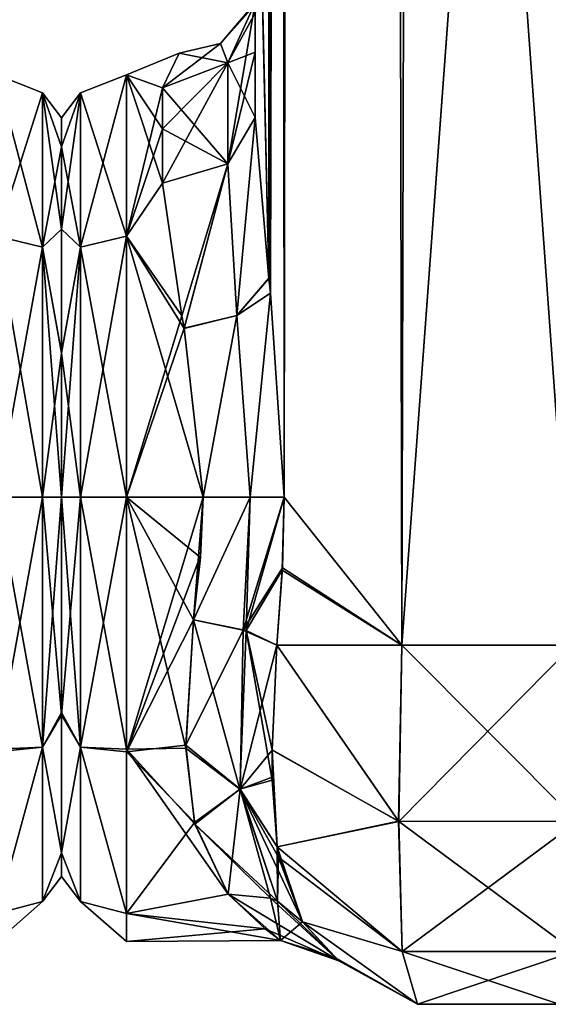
# Model space of a CAD drawing. Extents: x -23 to 1160, y -1999 to -1.
# Tile 108 of 254: x 1102 to 1130, y -1999 to -1946. Entities that reach past the tile are written whole.
import ezdxf

# ---------------------------------------------------------------- set-up
doc = ezdxf.new("R2010")
doc.units = 0
doc.header["$LTSCALE"] = 90.350045
for name, color, linetype in [('1697', 7, 'CONTINUOUS'), ('1707', 7, 'CONTINUOUS'), ('1708', 7, 'CONTINUOUS'), ('1765', 7, 'CONTINUOUS'), ('1766', 7, 'CONTINUOUS'), ('1772', 7, 'CONTINUOUS'), ('1776', 7, 'CONTINUOUS'), ('1777', 7, 'CONTINUOUS'), ('1778', 7, 'CONTINUOUS'), ('1780', 7, 'CONTINUOUS'), ('1781', 7, 'CONTINUOUS'), ('1782', 7, 'CONTINUOUS'), ('1785', 7, 'CONTINUOUS'), ('1786', 7, 'CONTINUOUS'), ('1815', 7, 'CONTINUOUS'), ('1816', 7, 'CONTINUOUS'), ('1817', 7, 'CONTINUOUS'), ('1818', 7, 'CONTINUOUS'), ('1819', 7, 'CONTINUOUS'), ('1820', 7, 'CONTINUOUS'), ('1821', 7, 'CONTINUOUS'), ('1822', 7, 'CONTINUOUS'), ('1823', 7, 'CONTINUOUS'), ('1824', 7, 'CONTINUOUS')]:
    doc.layers.add(name, color=color, linetype=linetype)

msp = doc.modelspace()

# ---------------------------------------------------------------- linework, layer by layer
at = {"layer": '1697', "linetype": 'CONTINUOUS'}
for points in [[(1104, -1951.503, 32.995), (1104, -1953.066, 40.856), (1104, -1953.067, 25.142), (1104, -1951.503, 32.995)], [(1104, -1953.066, 40.856), (1104, -1957.521, 47.509), (1104, -1953.067, 25.142), (1104, -1953.066, 40.856)], [(1104, -1953.067, 25.142), (1104, -1957.521, 47.509), (1104, -1957.515, 18.497), (1104, -1953.067, 25.142)], [(1104, -1957.515, 18.497), (1104, -1957.521, 47.509), (1104, -1964.198, 14.047), (1104, -1957.515, 18.497)], [(1104, -1957.521, 47.509), (1104, -1964.21, 51.958), (1104, -1964.198, 14.047), (1104, -1957.521, 47.509)], [(1104, -1964.21, 51.958), (1104, -1972, 53.5), (1104, -1964.198, 14.047), (1104, -1964.21, 51.958)], [(1104, -1964.198, 14.047), (1104, -1972, 53.5), (1104, -1972, 12.5), (1104, -1964.198, 14.047)], [(1104, -1972, 12.5), (1104, -1972, 53.5), (1104, -1983.625, 49.891), (1104, -1972, 12.5)], [(1104, -1983.755, 16.199), (1104, -1972, 12.5), (1104, -1983.625, 49.891), (1104, -1983.755, 16.199)], [(1104, -1991.224, 40.14), (1104, -1983.755, 16.199), (1104, -1983.625, 49.891), (1104, -1991.224, 40.14)], [(1104, -1991.223, 25.854), (1104, -1983.755, 16.199), (1104, -1991.224, 40.14), (1104, -1991.223, 25.854)], [(1104, -1992.5, 32.965), (1104, -1991.223, 25.854), (1104, -1991.224, 40.14), (1104, -1992.5, 32.965)]]:
    msp.add_3dface(points, dxfattribs=at)
at = {"layer": '1707', "linetype": 'CONTINUOUS'}
for points in [[(1100.5, -1957.896, 13.581), (1100.5, -1949.171, 25.594), (1102.975, -1958.496, 14.413), (1100.5, -1957.896, 13.581)], [(1100.5, -1949.171, 25.594), (1100.5, -1949.172, 40.407), (1102.975, -1950.15, 25.9), (1100.5, -1949.171, 25.594)], [(1100.5, -1949.171, 25.594), (1102.975, -1950.15, 25.9), (1102.975, -1958.496, 14.413), (1100.5, -1949.171, 25.594)], [(1100.5, -1949.172, 40.407), (1100.5, -1957.901, 52.422), (1102.975, -1950.15, 40.1), (1100.5, -1949.172, 40.407)], [(1100.5, -1949.172, 40.407), (1102.975, -1950.15, 40.1), (1102.975, -1950.15, 25.9), (1100.5, -1949.172, 40.407)], [(1100.5, -1957.901, 52.422), (1102.975, -1958.496, 51.587), (1102.975, -1950.15, 40.1), (1100.5, -1957.901, 52.422)], [(1104, -1953.066, 40.856), (1104, -1951.503, 32.995), (1102.975, -1950.15, 40.1), (1104, -1953.066, 40.856)], [(1102.975, -1958.496, 51.587), (1104, -1953.066, 40.856), (1102.975, -1950.15, 40.1), (1102.975, -1958.496, 51.587)], [(1104, -1951.503, 32.995), (1104, -1953.067, 25.142), (1102.975, -1950.15, 25.9), (1104, -1951.503, 32.995)], [(1102.975, -1950.15, 40.1), (1104, -1951.503, 32.995), (1102.975, -1950.15, 25.9), (1102.975, -1950.15, 40.1)], [(1104, -1953.067, 25.142), (1104, -1957.515, 18.497), (1102.975, -1950.15, 25.9), (1104, -1953.067, 25.142)], [(1102.975, -1950.15, 25.9), (1104, -1957.515, 18.497), (1102.975, -1958.496, 14.413), (1102.975, -1950.15, 25.9)], [(1104, -1957.521, 47.509), (1104, -1953.066, 40.856), (1102.975, -1958.496, 51.587), (1104, -1957.521, 47.509)], [(1100.5, -1972, 9), (1100.5, -1957.896, 13.581), (1102.975, -1972, 10.025), (1100.5, -1972, 9)], [(1102.975, -1972, 10.025), (1100.5, -1957.896, 13.581), (1102.975, -1958.496, 14.413), (1102.975, -1972, 10.025)], [(1100.5, -1957.901, 52.422), (1100.5, -1972, 57), (1102.975, -1958.496, 51.587), (1100.5, -1957.901, 52.422)], [(1104, -1957.515, 18.497), (1104, -1964.198, 14.047), (1102.975, -1958.496, 14.413), (1104, -1957.515, 18.497)], [(1104, -1964.21, 51.958), (1104, -1957.521, 47.509), (1102.975, -1958.496, 51.587), (1104, -1964.21, 51.958)], [(1100.5, -1972, 57), (1102.975, -1972, 55.975), (1102.975, -1958.496, 51.587), (1100.5, -1972, 57)], [(1102.975, -1972, 55.975), (1104, -1964.21, 51.958), (1102.975, -1958.496, 51.587), (1102.975, -1972, 55.975)], [(1104, -1964.198, 14.047), (1104, -1972, 12.5), (1102.975, -1958.496, 14.413), (1104, -1964.198, 14.047)], [(1104, -1972, 12.5), (1102.975, -1972, 10.025), (1102.975, -1958.496, 14.413), (1104, -1972, 12.5)], [(1104, -1972, 53.5), (1104, -1964.21, 51.958), (1102.975, -1972, 55.975), (1104, -1972, 53.5)]]:
    msp.add_3dface(points, dxfattribs=at)
at = {"layer": '1708', "linetype": 'CONTINUOUS'}
for points in [[(1100.5, -1972, 57), (1100.5, -1985.607, 52.77), (1102.975, -1972, 55.975), (1100.5, -1972, 57)], [(1100.5, -1985.607, 52.77), (1102.975, -1985.504, 51.587), (1102.975, -1972, 55.975), (1100.5, -1985.607, 52.77)], [(1100.5, -1985.759, 13.335), (1100.5, -1972, 9), (1102.975, -1985.504, 14.413), (1100.5, -1985.759, 13.335)], [(1100.5, -1972, 9), (1102.975, -1972, 10.025), (1102.975, -1985.504, 14.413), (1100.5, -1972, 9)], [(1104, -1983.625, 49.891), (1104, -1972, 53.5), (1102.975, -1985.504, 51.587), (1104, -1983.625, 49.891)], [(1102.975, -1985.504, 51.587), (1104, -1972, 53.5), (1102.975, -1972, 55.975), (1102.975, -1985.504, 51.587)], [(1104, -1972, 12.5), (1104, -1983.755, 16.199), (1102.975, -1972, 10.025), (1104, -1972, 12.5)], [(1102.975, -1972, 10.025), (1104, -1983.755, 16.199), (1102.975, -1985.504, 14.413), (1102.975, -1972, 10.025)], [(1104, -1991.224, 40.14), (1104, -1983.625, 49.891), (1102.975, -1985.504, 51.587), (1104, -1991.224, 40.14)], [(1104, -1983.755, 16.199), (1104, -1991.223, 25.854), (1102.975, -1985.504, 14.413), (1104, -1983.755, 16.199)], [(1100.5, -1985.607, 52.77), (1100.5, -1994.497, 41.361), (1102.975, -1985.504, 51.587), (1100.5, -1985.607, 52.77)], [(1100.5, -1994.497, 41.361), (1102.975, -1993.85, 40.1), (1102.975, -1985.504, 51.587), (1100.5, -1994.497, 41.361)], [(1100.5, -1994.49, 24.621), (1100.5, -1985.759, 13.335), (1102.975, -1985.504, 14.413), (1100.5, -1994.49, 24.621)], [(1100.5, -1994.49, 24.621), (1102.975, -1985.504, 14.413), (1102.975, -1993.85, 25.9), (1100.5, -1994.49, 24.621)], [(1102.975, -1985.504, 14.413), (1104, -1991.223, 25.854), (1102.975, -1993.85, 25.9), (1102.975, -1985.504, 14.413)], [(1102.975, -1993.85, 40.1), (1104, -1991.224, 40.14), (1102.975, -1985.504, 51.587), (1102.975, -1993.85, 40.1)], [(1104, -1991.223, 25.854), (1104, -1992.5, 32.965), (1102.975, -1993.85, 25.9), (1104, -1991.223, 25.854)], [(1104, -1992.5, 32.965), (1104, -1991.224, 40.14), (1102.975, -1993.85, 40.1), (1104, -1992.5, 32.965)], [(1102.975, -1993.85, 25.9), (1104, -1992.5, 32.965), (1102.975, -1993.85, 40.1), (1102.975, -1993.85, 25.9)], [(1100.5, -1994.497, 41.361), (1100.5, -1996, 32.949), (1102.975, -1993.85, 40.1), (1100.5, -1994.497, 41.361)], [(1100.5, -1996, 32.949), (1100.5, -1994.49, 24.621), (1102.975, -1993.85, 25.9), (1100.5, -1996, 32.949)], [(1100.5, -1996, 32.949), (1102.975, -1993.85, 25.9), (1102.975, -1993.85, 40.1), (1100.5, -1996, 32.949)]]:
    msp.add_3dface(points, dxfattribs=at)
at = {"layer": '1765', "linetype": 'CONTINUOUS'}
for points in [[(1114.55, -83.45, 53.5), (1114.45, -1928.15, 53.5), (1115.202, -1960.168, 57.769), (1114.55, -83.45, 53.5)], [(1115.292, -1960.973, 58.011), (1116.024, -1972, 59.571), (1114.55, -83.45, 53.5), (1115.292, -1960.973, 58.011)], [(1114.55, -83.45, 53.5), (1116.024, -1972, 59.571), (1118.162, -83.45, 62.29), (1114.55, -83.45, 53.5)], [(1115.202, -1960.168, 57.769), (1115.292, -1960.973, 58.011), (1114.55, -83.45, 53.5), (1115.202, -1960.168, 57.769)], [(1116.024, -1972, 59.571), (1122.377, -1980, 65.133), (1118.162, -83.45, 62.29), (1116.024, -1972, 59.571)], [(1122.377, -1980, 65.133), (1127.05, -1916.55, 66), (1118.162, -83.45, 62.29), (1122.377, -1980, 65.133)], [(1131.62, -1980, 65.095), (1127.05, -1916.55, 66), (1122.377, -1980, 65.133), (1131.62, -1980, 65.095)], [(1135.795, -1916.55, 62.333), (1127.05, -1916.55, 66), (1131.62, -1980, 65.095), (1135.795, -1916.55, 62.333)], [(1114.45, -1951.49, 53.502), (1115.202, -1960.168, 57.769), (1114.45, -1928.15, 53.5), (1114.45, -1951.49, 53.502)], [(1115.925, -1975.817, 59.39), (1122.377, -1980, 65.133), (1116.024, -1972, 59.571), (1115.925, -1975.817, 59.39)], [(1115.622, -1980, 58.785), (1122.377, -1980, 65.133), (1115.925, -1975.817, 59.39), (1115.622, -1980, 58.785)]]:
    msp.add_3dface(points, dxfattribs=at)
at = {"layer": '1766', "linetype": 'CONTINUOUS'}
for points in [[(1114.45, -1951.488, 12.5), (1114.45, -1928.15, 12.5), (1118.161, -83.45, 3.712), (1114.45, -1951.488, 12.5)], [(1115.202, -1960.174, 8.229), (1114.45, -1951.488, 12.5), (1118.161, -83.45, 3.712), (1115.202, -1960.174, 8.229)], [(1115.293, -1960.98, 7.988), (1115.202, -1960.174, 8.229), (1118.161, -83.45, 3.712), (1115.293, -1960.98, 7.988)], [(1116.024, -1972, 6.429), (1115.293, -1960.98, 7.988), (1118.161, -83.45, 3.712), (1116.024, -1972, 6.429)], [(1122.387, -1980, 0.862), (1116.024, -1972, 6.429), (1118.161, -83.45, 3.712), (1122.387, -1980, 0.862)], [(1127.05, -83.45), (1122.387, -1980, 0.862), (1118.161, -83.45, 3.712), (1127.05, -83.45)], [(1127.05, -1916.55), (1122.387, -1980, 0.862), (1127.05, -83.45), (1127.05, -1916.55)], [(1131.621, -1980, 0.905), (1122.387, -1980, 0.862), (1127.05, -1916.55), (1131.621, -1980, 0.905)], [(1135.795, -1916.55, 3.667), (1131.621, -1980, 0.905), (1127.05, -1916.55), (1135.795, -1916.55, 3.667)], [(1115.919, -1975.946, 6.621), (1116.024, -1972, 6.429), (1122.387, -1980, 0.862), (1115.919, -1975.946, 6.621)], [(1115.622, -1980, 7.216), (1115.919, -1975.946, 6.621), (1122.387, -1980, 0.862), (1115.622, -1980, 7.216)]]:
    msp.add_3dface(points, dxfattribs=at)
at = {"layer": '1772', "linetype": 'CONTINUOUS'}
for points in [[(1114.45, -1937.897, 51.035), (1114.45, -1951.49, 53.502), (1114.45, -1928.15, 53.5), (1114.45, -1937.897, 51.035)], [(1114.45, -1951.488, 12.5), (1114.45, -1947.954, 16.79), (1114.45, -1928.15, 12.5), (1114.45, -1951.488, 12.5)], [(1114.45, -1928.15, 12.5), (1114.45, -1947.954, 16.79), (1114.45, -1937.887, 14.96), (1114.45, -1928.15, 12.5)], [(1114.45, -1947.954, 16.79), (1114.45, -1945.277, 21.735), (1114.45, -1937.887, 14.96), (1114.45, -1947.954, 16.79)], [(1114.45, -1947.96, 49.22), (1114.45, -1951.49, 53.502), (1114.45, -1937.897, 51.035), (1114.45, -1947.96, 49.22)], [(1114.45, -1945.277, 44.265), (1114.45, -1947.96, 49.22), (1114.45, -1937.897, 51.035), (1114.45, -1945.277, 44.265)]]:
    msp.add_3dface(points, dxfattribs=at)
at = {"layer": '1776', "linetype": 'CONTINUOUS'}
for points in [[(1104, -1951.503, 33.005), (1104, -1953.066, 25.144), (1104, -1953.067, 40.858), (1104, -1951.503, 33.005)], [(1104, -1953.066, 25.144), (1104, -1957.521, 18.491), (1104, -1953.067, 40.858), (1104, -1953.066, 25.144)], [(1104, -1953.067, 40.858), (1104, -1957.521, 18.491), (1104, -1957.515, 47.503), (1104, -1953.067, 40.858)], [(1104, -1957.515, 47.503), (1104, -1957.521, 18.491), (1104, -1964.198, 51.953), (1104, -1957.515, 47.503)], [(1104, -1957.521, 18.491), (1104, -1964.21, 14.042), (1104, -1964.198, 51.953), (1104, -1957.521, 18.491)], [(1104, -1964.21, 14.042), (1104, -1972, 12.5), (1104, -1964.198, 51.953), (1104, -1964.21, 14.042)], [(1104, -1964.198, 51.953), (1104, -1972, 12.5), (1104, -1972, 53.5), (1104, -1964.198, 51.953)], [(1104, -1972, 53.5), (1104, -1972, 12.5), (1104, -1983.625, 16.109), (1104, -1972, 53.5)], [(1104, -1983.755, 49.801), (1104, -1972, 53.5), (1104, -1983.625, 16.109), (1104, -1983.755, 49.801)], [(1104, -1991.224, 25.86), (1104, -1983.755, 49.801), (1104, -1983.625, 16.109), (1104, -1991.224, 25.86)], [(1104, -1991.223, 40.146), (1104, -1983.755, 49.801), (1104, -1991.224, 25.86), (1104, -1991.223, 40.146)], [(1104, -1992.5, 33.035), (1104, -1991.223, 40.146), (1104, -1991.224, 25.86), (1104, -1992.5, 33.035)]]:
    msp.add_3dface(points, dxfattribs=at)
at = {"layer": '1777', "linetype": 'CONTINUOUS'}
for points in [[(1111.13, -1978.62, 9.931), (1110.713, -1985.565, 13.201), (1107.5, -1972, 9), (1111.13, -1978.62, 9.931)], [(1107.5, -1972, 9), (1110.713, -1985.565, 13.201), (1107.5, -1985.607, 13.23), (1107.5, -1972, 9)], [(1111.507, -1975.252, 9.221), (1111.13, -1978.62, 9.931), (1107.5, -1972, 9), (1111.507, -1975.252, 9.221)], [(1111.653, -1972, 9), (1111.507, -1975.252, 9.221), (1107.5, -1972, 9), (1111.653, -1972, 9)], [(1107.5, -1972, 57), (1107.5, -1985.759, 52.665), (1111.653, -1972, 57), (1107.5, -1972, 57)], [(1111.653, -1972, 57), (1107.5, -1985.759, 52.665), (1111.512, -1975.153, 56.792), (1111.653, -1972, 57)], [(1107.5, -1985.759, 52.665), (1111.13, -1978.62, 56.069), (1111.512, -1975.153, 56.792), (1107.5, -1985.759, 52.665)], [(1110.709, -1985.399, 52.911), (1111.13, -1978.62, 56.069), (1107.5, -1985.759, 52.665), (1110.709, -1985.399, 52.911)], [(1111.172, -1989.581, 49.337), (1110.709, -1985.399, 52.911), (1107.5, -1985.759, 52.665), (1111.172, -1989.581, 49.337)], [(1110.713, -1985.565, 13.201), (1111.193, -1989.671, 16.76), (1107.5, -1985.607, 13.23), (1110.713, -1985.565, 13.201)], [(1111.193, -1989.671, 16.76), (1112.993, -1993.453, 22.241), (1107.5, -1985.607, 13.23), (1111.193, -1989.671, 16.76)], [(1107.5, -1985.607, 13.23), (1112.993, -1993.453, 22.241), (1107.5, -1994.497, 24.639), (1107.5, -1985.607, 13.23)], [(1107.5, -1994.49, 41.379), (1111.172, -1989.581, 49.337), (1107.5, -1985.759, 52.665), (1107.5, -1994.49, 41.379)], [(1112.993, -1993.453, 43.759), (1111.172, -1989.581, 49.337), (1107.5, -1994.49, 41.379), (1112.993, -1993.453, 43.759)], [(1115.834, -1995.948, 34.572), (1112.993, -1993.453, 43.759), (1107.5, -1994.49, 41.379), (1115.834, -1995.948, 34.572)], [(1112.993, -1993.453, 22.241), (1114.992, -1995.321, 27.332), (1107.5, -1994.497, 24.639), (1112.993, -1993.453, 22.241)], [(1107.5, -1996, 33.051), (1115.834, -1995.948, 34.572), (1107.5, -1994.49, 41.379), (1107.5, -1996, 33.051)], [(1107.5, -1994.497, 24.639), (1114.992, -1995.321, 27.332), (1107.5, -1996, 33.051), (1107.5, -1994.497, 24.639)], [(1114.992, -1995.321, 27.332), (1115.834, -1995.948, 34.572), (1107.5, -1996, 33.051), (1114.992, -1995.321, 27.332)]]:
    msp.add_3dface(points, dxfattribs=at)
at = {"layer": '1778', "linetype": 'CONTINUOUS'}
for points in [[(1107.5, -1949.172, 25.593), (1107.5, -1949.171, 40.406), (1110.355, -1948, 32.985), (1107.5, -1949.172, 25.593)], [(1110.355, -1948, 32.985), (1107.5, -1949.171, 40.406), (1109.45, -1949.885, 42.323), (1110.355, -1948, 32.985)], [(1109.45, -1949.885, 23.677), (1107.5, -1949.172, 25.593), (1110.355, -1948, 32.985), (1109.45, -1949.885, 23.677)], [(1107.5, -1949.171, 40.406), (1107.5, -1957.896, 52.419), (1109.45, -1949.885, 42.323), (1107.5, -1949.171, 40.406)], [(1107.5, -1957.901, 13.578), (1107.5, -1949.172, 25.593), (1109.45, -1955.024, 16.034), (1107.5, -1957.901, 13.578)], [(1109.45, -1955.024, 16.034), (1107.5, -1949.172, 25.593), (1109.45, -1952.089, 19.601), (1109.45, -1955.024, 16.034)], [(1109.45, -1952.089, 19.601), (1107.5, -1949.172, 25.593), (1109.45, -1949.885, 23.677), (1109.45, -1952.089, 19.601)], [(1109.45, -1949.885, 42.323), (1107.5, -1957.896, 52.419), (1109.45, -1952.095, 46.409), (1109.45, -1949.885, 42.323)], [(1109.45, -1952.095, 46.409), (1107.5, -1957.896, 52.419), (1109.45, -1955.024, 49.966), (1109.45, -1952.095, 46.409)], [(1109.45, -1955.024, 49.966), (1107.5, -1957.896, 52.419), (1110.499, -1962.196, 54.906), (1109.45, -1955.024, 49.966)], [(1110.5, -1962.2, 11.092), (1107.5, -1957.901, 13.578), (1109.45, -1955.024, 16.034), (1110.5, -1962.2, 11.092)], [(1107.5, -1957.896, 52.419), (1107.5, -1972, 57), (1110.499, -1962.196, 54.906), (1107.5, -1957.896, 52.419)], [(1111.653, -1972, 9), (1107.5, -1972, 9), (1107.5, -1957.901, 13.578), (1111.653, -1972, 9)], [(1111.653, -1972, 9), (1107.5, -1957.901, 13.578), (1110.625, -1962.877, 10.801), (1111.653, -1972, 9)], [(1110.625, -1962.877, 10.801), (1107.5, -1957.901, 13.578), (1110.5, -1962.2, 11.092), (1110.625, -1962.877, 10.801)], [(1110.499, -1962.196, 54.906), (1107.5, -1972, 57), (1110.624, -1962.873, 55.197), (1110.499, -1962.196, 54.906)], [(1107.5, -1972, 57), (1111.653, -1972, 57), (1110.624, -1962.873, 55.197), (1107.5, -1972, 57)]]:
    msp.add_3dface(points, dxfattribs=at)
at = {"layer": '1780', "linetype": 'CONTINUOUS'}
for points in [[(1115.622, -1980, 7.216), (1122.224, -1989.516, 3.519), (1115.374, -1985.648, 9.454), (1115.622, -1980, 7.216)], [(1115.622, -1980, 7.216), (1122.387, -1980, 0.862), (1122.224, -1989.516, 3.519), (1115.622, -1980, 7.216)], [(1122.387, -1980, 0.862), (1131.621, -1980, 0.905), (1122.224, -1989.516, 3.519), (1122.387, -1980, 0.862)], [(1131.621, -1980, 0.905), (1131.894, -1989.512, 3.526), (1122.224, -1989.516, 3.519), (1131.621, -1980, 0.905)], [(1122.224, -1989.516, 3.519), (1115.638, -1990.895, 13.671), (1115.374, -1985.648, 9.454), (1122.224, -1989.516, 3.519)], [(1115.374, -1985.648, 9.454), (1115.638, -1990.895, 13.671), (1115.381, -1987.298, 10.497), (1115.374, -1985.648, 9.454)], [(1122.403, -1996.55, 10.457), (1115.638, -1990.895, 13.671), (1122.224, -1989.516, 3.519), (1122.403, -1996.55, 10.457)], [(1131.894, -1989.512, 3.526), (1122.403, -1996.55, 10.457), (1122.224, -1989.516, 3.519), (1131.894, -1989.512, 3.526)], [(1131.707, -1996.546, 10.459), (1122.403, -1996.55, 10.457), (1131.894, -1989.512, 3.526), (1131.707, -1996.546, 10.459)], [(1115.638, -1990.895, 13.671), (1122.403, -1996.55, 10.457), (1115.724, -1991.458, 14.318), (1115.638, -1990.895, 13.671)], [(1115.724, -1991.458, 14.318), (1122.403, -1996.55, 10.457), (1117.009, -1994.945, 20), (1115.724, -1991.458, 14.318)], [(1117.009, -1994.945, 20), (1122.403, -1996.55, 10.457), (1123.226, -1999.401, 20), (1117.009, -1994.945, 20)], [(1122.403, -1996.55, 10.457), (1131.707, -1996.546, 10.459), (1123.226, -1999.401, 20), (1122.403, -1996.55, 10.457)], [(1123.226, -1999.401, 20), (1131.707, -1996.546, 10.459), (1130.874, -1999.401, 20), (1123.226, -1999.401, 20)]]:
    msp.add_3dface(points, dxfattribs=at)
at = {"layer": '1781', "linetype": 'CONTINUOUS'}
for points in [[(1117.009, -1994.945, 20), (1123.226, -1999.401, 20), (1118.977, -1997.043, 30.159), (1117.009, -1994.945, 20)], [(1117.009, -1994.945, 46), (1118.799, -1996.89, 37.52), (1123.226, -1999.401, 46), (1117.009, -1994.945, 46)], [(1118.977, -1997.043, 30.159), (1123.226, -1999.401, 20), (1118.799, -1996.89, 37.52), (1118.977, -1997.043, 30.159)], [(1118.799, -1996.89, 37.52), (1123.226, -1999.401, 20), (1123.226, -1999.401, 46), (1118.799, -1996.89, 37.52)], [(1123.226, -1999.401, 20), (1130.874, -1999.401, 20), (1123.226, -1999.401, 46), (1123.226, -1999.401, 20)], [(1123.226, -1999.401, 46), (1130.874, -1999.401, 20), (1130.874, -1999.401, 46), (1123.226, -1999.401, 46)]]:
    msp.add_3dface(points, dxfattribs=at)
at = {"layer": '1782', "linetype": 'CONTINUOUS'}
for points in [[(1122.2, -1989.51, 62.473), (1115.622, -1980, 58.785), (1115.374, -1985.662, 56.539), (1122.2, -1989.51, 62.473)], [(1122.377, -1980, 65.133), (1115.622, -1980, 58.785), (1122.2, -1989.51, 62.473), (1122.377, -1980, 65.133)], [(1131.87, -1989.516, 62.483), (1122.377, -1980, 65.133), (1122.2, -1989.51, 62.473), (1131.87, -1989.516, 62.483)], [(1131.62, -1980, 65.095), (1122.377, -1980, 65.133), (1131.87, -1989.516, 62.483), (1131.62, -1980, 65.095)], [(1122.2, -1989.51, 62.473), (1115.374, -1985.662, 56.539), (1115.638, -1990.894, 52.331), (1122.2, -1989.51, 62.473)], [(1115.638, -1990.894, 52.331), (1115.374, -1985.662, 56.539), (1115.378, -1987.125, 55.622), (1115.638, -1990.894, 52.331)], [(1122.393, -1996.546, 55.542), (1122.2, -1989.51, 62.473), (1115.638, -1990.894, 52.331), (1122.393, -1996.546, 55.542)], [(1131.87, -1989.516, 62.483), (1122.2, -1989.51, 62.473), (1131.697, -1996.55, 55.543), (1131.87, -1989.516, 62.483)], [(1131.697, -1996.55, 55.543), (1122.2, -1989.51, 62.473), (1122.393, -1996.546, 55.542), (1131.697, -1996.55, 55.543)], [(1117.009, -1994.945, 46), (1122.393, -1996.546, 55.542), (1115.638, -1990.894, 52.331), (1117.009, -1994.945, 46)], [(1117.009, -1994.945, 46), (1115.638, -1990.894, 52.331), (1115.71, -1991.37, 51.787), (1117.009, -1994.945, 46)], [(1117.009, -1994.945, 46), (1123.226, -1999.401, 46), (1122.393, -1996.546, 55.542), (1117.009, -1994.945, 46)], [(1123.226, -1999.401, 46), (1130.874, -1999.401, 46), (1122.393, -1996.546, 55.542), (1123.226, -1999.401, 46)], [(1130.874, -1999.401, 46), (1131.697, -1996.55, 55.543), (1122.393, -1996.546, 55.542), (1130.874, -1999.401, 46)]]:
    msp.add_3dface(points, dxfattribs=at)
at = {"layer": '1785', "linetype": 'CONTINUOUS'}
for points in [[(1107.5, -1957.896, 52.419), (1107.5, -1949.171, 40.406), (1105.025, -1958.496, 51.587), (1107.5, -1957.896, 52.419)], [(1107.5, -1949.171, 40.406), (1107.5, -1949.172, 25.593), (1105.025, -1950.15, 40.1), (1107.5, -1949.171, 40.406)], [(1107.5, -1949.171, 40.406), (1105.025, -1950.15, 40.1), (1105.025, -1958.496, 51.587), (1107.5, -1949.171, 40.406)], [(1107.5, -1949.172, 25.593), (1107.5, -1957.901, 13.578), (1105.025, -1950.15, 25.9), (1107.5, -1949.172, 25.593)], [(1107.5, -1949.172, 25.593), (1105.025, -1950.15, 25.9), (1105.025, -1950.15, 40.1), (1107.5, -1949.172, 25.593)], [(1104, -1953.066, 25.144), (1104, -1951.503, 33.005), (1105.025, -1950.15, 25.9), (1104, -1953.066, 25.144)], [(1105.025, -1958.496, 14.413), (1104, -1953.066, 25.144), (1105.025, -1950.15, 25.9), (1105.025, -1958.496, 14.413)], [(1104, -1951.503, 33.005), (1104, -1953.067, 40.858), (1105.025, -1950.15, 40.1), (1104, -1951.503, 33.005)], [(1105.025, -1950.15, 25.9), (1104, -1951.503, 33.005), (1105.025, -1950.15, 40.1), (1105.025, -1950.15, 25.9)], [(1104, -1953.067, 40.858), (1104, -1957.515, 47.503), (1105.025, -1950.15, 40.1), (1104, -1953.067, 40.858)], [(1105.025, -1950.15, 40.1), (1104, -1957.515, 47.503), (1105.025, -1958.496, 51.587), (1105.025, -1950.15, 40.1)], [(1107.5, -1957.901, 13.578), (1105.025, -1958.496, 14.413), (1105.025, -1950.15, 25.9), (1107.5, -1957.901, 13.578)], [(1104, -1957.521, 18.491), (1104, -1953.066, 25.144), (1105.025, -1958.496, 14.413), (1104, -1957.521, 18.491)], [(1104, -1957.515, 47.503), (1104, -1964.198, 51.953), (1105.025, -1958.496, 51.587), (1104, -1957.515, 47.503)], [(1104, -1964.21, 14.042), (1104, -1957.521, 18.491), (1105.025, -1958.496, 14.413), (1104, -1964.21, 14.042)], [(1107.5, -1972, 57), (1107.5, -1957.896, 52.419), (1105.025, -1972, 55.975), (1107.5, -1972, 57)], [(1105.025, -1972, 55.975), (1107.5, -1957.896, 52.419), (1105.025, -1958.496, 51.587), (1105.025, -1972, 55.975)], [(1107.5, -1957.901, 13.578), (1107.5, -1972, 9), (1105.025, -1958.496, 14.413), (1107.5, -1957.901, 13.578)], [(1105.025, -1972, 10.025), (1104, -1964.21, 14.042), (1105.025, -1958.496, 14.413), (1105.025, -1972, 10.025)], [(1104, -1964.198, 51.953), (1104, -1972, 53.5), (1105.025, -1958.496, 51.587), (1104, -1964.198, 51.953)], [(1104, -1972, 53.5), (1105.025, -1972, 55.975), (1105.025, -1958.496, 51.587), (1104, -1972, 53.5)], [(1107.5, -1972, 9), (1105.025, -1972, 10.025), (1105.025, -1958.496, 14.413), (1107.5, -1972, 9)], [(1104, -1972, 12.5), (1104, -1964.21, 14.042), (1105.025, -1972, 10.025), (1104, -1972, 12.5)]]:
    msp.add_3dface(points, dxfattribs=at)
at = {"layer": '1786', "linetype": 'CONTINUOUS'}
for points in [[(1104, -1983.625, 16.109), (1104, -1972, 12.5), (1105.025, -1985.504, 14.413), (1104, -1983.625, 16.109)], [(1105.025, -1985.504, 14.413), (1104, -1972, 12.5), (1105.025, -1972, 10.025), (1105.025, -1985.504, 14.413)], [(1104, -1972, 53.5), (1104, -1983.755, 49.801), (1105.025, -1972, 55.975), (1104, -1972, 53.5)], [(1105.025, -1972, 55.975), (1104, -1983.755, 49.801), (1105.025, -1985.504, 51.587), (1105.025, -1972, 55.975)], [(1107.5, -1972, 9), (1107.5, -1985.607, 13.23), (1105.025, -1972, 10.025), (1107.5, -1972, 9)], [(1107.5, -1985.607, 13.23), (1105.025, -1985.504, 14.413), (1105.025, -1972, 10.025), (1107.5, -1985.607, 13.23)], [(1107.5, -1985.759, 52.665), (1107.5, -1972, 57), (1105.025, -1985.504, 51.587), (1107.5, -1985.759, 52.665)], [(1107.5, -1972, 57), (1105.025, -1972, 55.975), (1105.025, -1985.504, 51.587), (1107.5, -1972, 57)], [(1104, -1991.224, 25.86), (1104, -1983.625, 16.109), (1105.025, -1985.504, 14.413), (1104, -1991.224, 25.86)], [(1104, -1983.755, 49.801), (1104, -1991.223, 40.146), (1105.025, -1985.504, 51.587), (1104, -1983.755, 49.801)], [(1105.025, -1985.504, 51.587), (1104, -1991.223, 40.146), (1105.025, -1993.85, 40.1), (1105.025, -1985.504, 51.587)], [(1105.025, -1993.85, 25.9), (1104, -1991.224, 25.86), (1105.025, -1985.504, 14.413), (1105.025, -1993.85, 25.9)], [(1107.5, -1985.607, 13.23), (1107.5, -1994.497, 24.639), (1105.025, -1985.504, 14.413), (1107.5, -1985.607, 13.23)], [(1107.5, -1994.497, 24.639), (1105.025, -1993.85, 25.9), (1105.025, -1985.504, 14.413), (1107.5, -1994.497, 24.639)], [(1107.5, -1994.49, 41.379), (1107.5, -1985.759, 52.665), (1105.025, -1985.504, 51.587), (1107.5, -1994.49, 41.379)], [(1107.5, -1994.49, 41.379), (1105.025, -1985.504, 51.587), (1105.025, -1993.85, 40.1), (1107.5, -1994.49, 41.379)], [(1104, -1991.223, 40.146), (1104, -1992.5, 33.035), (1105.025, -1993.85, 40.1), (1104, -1991.223, 40.146)], [(1104, -1992.5, 33.035), (1104, -1991.224, 25.86), (1105.025, -1993.85, 25.9), (1104, -1992.5, 33.035)], [(1105.025, -1993.85, 40.1), (1104, -1992.5, 33.035), (1105.025, -1993.85, 25.9), (1105.025, -1993.85, 40.1)], [(1107.5, -1994.497, 24.639), (1107.5, -1996, 33.051), (1105.025, -1993.85, 25.9), (1107.5, -1994.497, 24.639)], [(1107.5, -1996, 33.051), (1107.5, -1994.49, 41.379), (1105.025, -1993.85, 40.1), (1107.5, -1996, 33.051)], [(1107.5, -1996, 33.051), (1105.025, -1993.85, 40.1), (1105.025, -1993.85, 25.9), (1107.5, -1996, 33.051)]]:
    msp.add_3dface(points, dxfattribs=at)
at = {"layer": '1815', "linetype": 'CONTINUOUS'}
for points in [[(1111.13, -1978.62, 56.069), (1110.709, -1985.399, 52.911), (1113.813, -1979.18, 56.769), (1111.13, -1978.62, 56.069)], [(1113.813, -1979.18, 56.769), (1110.709, -1985.399, 52.911), (1113.638, -1987.782, 52.22), (1113.813, -1979.18, 56.769)], [(1115.622, -1980, 58.785), (1113.813, -1979.18, 56.769), (1113.638, -1987.782, 52.22), (1115.622, -1980, 58.785)], [(1115.374, -1985.662, 56.539), (1115.622, -1980, 58.785), (1113.638, -1987.782, 52.22), (1115.374, -1985.662, 56.539)], [(1110.709, -1985.399, 52.911), (1111.172, -1989.581, 49.337), (1113.638, -1987.782, 52.22), (1110.709, -1985.399, 52.911)], [(1115.378, -1987.125, 55.622), (1115.374, -1985.662, 56.539), (1113.638, -1987.782, 52.22), (1115.378, -1987.125, 55.622)], [(1115.638, -1990.894, 52.331), (1115.378, -1987.125, 55.622), (1113.638, -1987.782, 52.22), (1115.638, -1990.894, 52.331)], [(1111.172, -1989.581, 49.337), (1112.993, -1993.453, 43.759), (1113.638, -1987.782, 52.22), (1111.172, -1989.581, 49.337)], [(1112.993, -1993.453, 43.759), (1115.287, -1993.669, 44.72), (1113.638, -1987.782, 52.22), (1112.993, -1993.453, 43.759)], [(1115.287, -1993.669, 44.72), (1115.666, -1993.832, 44.942), (1113.638, -1987.782, 52.22), (1115.287, -1993.669, 44.72)], [(1115.666, -1993.832, 44.942), (1115.638, -1990.894, 52.331), (1113.638, -1987.782, 52.22), (1115.666, -1993.832, 44.942)], [(1115.71, -1991.37, 51.787), (1115.638, -1990.894, 52.331), (1115.666, -1993.832, 44.942), (1115.71, -1991.37, 51.787)], [(1117.009, -1994.945, 46), (1115.71, -1991.37, 51.787), (1115.666, -1993.832, 44.942), (1117.009, -1994.945, 46)]]:
    msp.add_3dface(points, dxfattribs=at)
at = {"layer": '1816', "linetype": 'CONTINUOUS'}
for points in [[(1112.993, -1993.453, 43.759), (1115.834, -1995.948, 34.572), (1115.287, -1993.669, 44.72), (1112.993, -1993.453, 43.759)], [(1114.992, -1995.321, 27.332), (1112.993, -1993.453, 22.241), (1118.977, -1997.043, 30.159), (1114.992, -1995.321, 27.332)], [(1118.977, -1997.043, 30.159), (1112.993, -1993.453, 22.241), (1115.287, -1993.669, 21.28), (1118.977, -1997.043, 30.159)], [(1115.287, -1993.669, 44.72), (1115.834, -1995.948, 34.572), (1115.666, -1993.832, 44.942), (1115.287, -1993.669, 44.72)], [(1115.665, -1993.832, 21.058), (1118.977, -1997.043, 30.159), (1115.287, -1993.669, 21.28), (1115.665, -1993.832, 21.058)], [(1117.009, -1994.945, 20), (1118.977, -1997.043, 30.159), (1115.665, -1993.832, 21.058), (1117.009, -1994.945, 20)], [(1115.834, -1995.948, 34.572), (1117.009, -1994.945, 46), (1115.666, -1993.832, 44.942), (1115.834, -1995.948, 34.572)], [(1115.834, -1995.948, 34.572), (1118.799, -1996.89, 37.52), (1117.009, -1994.945, 46), (1115.834, -1995.948, 34.572)], [(1115.834, -1995.948, 34.572), (1114.992, -1995.321, 27.332), (1118.977, -1997.043, 30.159), (1115.834, -1995.948, 34.572)], [(1115.834, -1995.948, 34.572), (1118.977, -1997.043, 30.159), (1118.799, -1996.89, 37.52), (1115.834, -1995.948, 34.572)]]:
    msp.add_3dface(points, dxfattribs=at)
at = {"layer": '1817', "linetype": 'CONTINUOUS'}
for points in [[(1110.713, -1985.565, 13.201), (1111.13, -1978.62, 9.931), (1113.637, -1987.782, 13.78), (1110.713, -1985.565, 13.201)], [(1111.13, -1978.62, 9.931), (1113.973, -1979.21, 9.197), (1113.637, -1987.782, 13.78), (1111.13, -1978.62, 9.931)], [(1113.973, -1979.21, 9.197), (1115.381, -1987.298, 10.497), (1113.637, -1987.782, 13.78), (1113.973, -1979.21, 9.197)], [(1115.622, -1980, 7.216), (1115.374, -1985.648, 9.454), (1113.973, -1979.21, 9.197), (1115.622, -1980, 7.216)], [(1115.374, -1985.648, 9.454), (1115.381, -1987.298, 10.497), (1113.973, -1979.21, 9.197), (1115.374, -1985.648, 9.454)], [(1111.193, -1989.671, 16.76), (1110.713, -1985.565, 13.201), (1113.637, -1987.782, 13.78), (1111.193, -1989.671, 16.76)], [(1115.381, -1987.298, 10.497), (1115.638, -1990.895, 13.671), (1113.637, -1987.782, 13.78), (1115.381, -1987.298, 10.497)], [(1111.193, -1989.671, 16.76), (1113.637, -1987.782, 13.78), (1115.665, -1993.832, 21.058), (1111.193, -1989.671, 16.76)], [(1115.638, -1990.895, 13.671), (1115.724, -1991.458, 14.318), (1113.637, -1987.782, 13.78), (1115.638, -1990.895, 13.671)], [(1115.724, -1991.458, 14.318), (1117.009, -1994.945, 20), (1113.637, -1987.782, 13.78), (1115.724, -1991.458, 14.318)], [(1113.637, -1987.782, 13.78), (1117.009, -1994.945, 20), (1115.665, -1993.832, 21.058), (1113.637, -1987.782, 13.78)], [(1112.993, -1993.453, 22.241), (1111.193, -1989.671, 16.76), (1115.287, -1993.669, 21.28), (1112.993, -1993.453, 22.241)], [(1111.193, -1989.671, 16.76), (1115.665, -1993.832, 21.058), (1115.287, -1993.669, 21.28), (1111.193, -1989.671, 16.76)]]:
    msp.add_3dface(points, dxfattribs=at)
at = {"layer": '1818', "linetype": 'CONTINUOUS'}
for points in [[(1111.13, -1978.62, 9.931), (1111.507, -1975.252, 9.221), (1111.653, -1972, 9), (1111.13, -1978.62, 9.931)], [(1111.13, -1978.62, 9.931), (1111.653, -1972, 9), (1114.187, -1972, 8.309), (1111.13, -1978.62, 9.931)], [(1111.13, -1978.62, 9.931), (1114.187, -1972, 8.309), (1113.973, -1979.21, 9.197), (1111.13, -1978.62, 9.931)], [(1116.024, -1972, 6.429), (1115.919, -1975.946, 6.621), (1113.973, -1979.21, 9.197), (1116.024, -1972, 6.429)], [(1114.187, -1972, 8.309), (1116.024, -1972, 6.429), (1113.973, -1979.21, 9.197), (1114.187, -1972, 8.309)], [(1115.919, -1975.946, 6.621), (1115.622, -1980, 7.216), (1113.973, -1979.21, 9.197), (1115.919, -1975.946, 6.621)]]:
    msp.add_3dface(points, dxfattribs=at)
at = {"layer": '1819', "linetype": 'CONTINUOUS'}
for points in [[(1112.986, -1953.989, 14.999), (1114.45, -1951.488, 12.5), (1113.469, -1962.186, 10.113), (1112.986, -1953.989, 14.999)], [(1114.45, -1951.488, 12.5), (1115.202, -1960.174, 8.229), (1113.469, -1962.186, 10.113), (1114.45, -1951.488, 12.5)], [(1110.5, -1962.2, 11.092), (1109.45, -1955.024, 16.034), (1112.986, -1953.989, 14.999), (1110.5, -1962.2, 11.092)], [(1110.625, -1962.877, 10.801), (1110.5, -1962.2, 11.092), (1112.986, -1953.989, 14.999), (1110.625, -1962.877, 10.801)], [(1110.625, -1962.877, 10.801), (1112.986, -1953.989, 14.999), (1113.469, -1962.186, 10.113), (1110.625, -1962.877, 10.801)], [(1115.202, -1960.174, 8.229), (1115.293, -1960.98, 7.988), (1113.469, -1962.186, 10.113), (1115.202, -1960.174, 8.229)], [(1113.469, -1962.186, 10.113), (1115.293, -1960.98, 7.988), (1114.187, -1972, 8.309), (1113.469, -1962.186, 10.113)], [(1115.293, -1960.98, 7.988), (1116.024, -1972, 6.429), (1114.187, -1972, 8.309), (1115.293, -1960.98, 7.988)], [(1111.653, -1972, 9), (1110.625, -1962.877, 10.801), (1113.469, -1962.186, 10.113), (1111.653, -1972, 9)], [(1111.653, -1972, 9), (1113.469, -1962.186, 10.113), (1114.187, -1972, 8.309), (1111.653, -1972, 9)]]:
    msp.add_3dface(points, dxfattribs=at)
at = {"layer": '1820', "linetype": 'CONTINUOUS'}
for points in [[(1112.985, -1948.535, 23.108), (1114.45, -1945.277, 21.735), (1112.986, -1953.989, 14.999), (1112.985, -1948.535, 23.108)], [(1114.45, -1945.277, 21.735), (1114.45, -1947.954, 16.79), (1112.986, -1953.989, 14.999), (1114.45, -1945.277, 21.735)], [(1114.45, -1947.954, 16.79), (1114.45, -1951.488, 12.5), (1112.986, -1953.989, 14.999), (1114.45, -1947.954, 16.79)], [(1109.45, -1955.024, 16.034), (1109.45, -1952.089, 19.601), (1112.985, -1948.535, 23.108), (1109.45, -1955.024, 16.034)], [(1109.45, -1955.024, 16.034), (1112.985, -1948.535, 23.108), (1112.986, -1953.989, 14.999), (1109.45, -1955.024, 16.034)], [(1109.45, -1952.089, 19.601), (1109.45, -1949.885, 23.677), (1112.985, -1948.535, 23.108), (1109.45, -1952.089, 19.601)]]:
    msp.add_3dface(points, dxfattribs=at)
at = {"layer": '1821', "linetype": 'CONTINUOUS'}
for points in [[(1115.109, -1944.646, 32.98), (1114.45, -1945.277, 21.735), (1112.592, -1947.48, 33), (1115.109, -1944.646, 32.98)], [(1112.986, -1948.535, 42.892), (1115.109, -1944.646, 32.98), (1112.592, -1947.48, 33), (1112.986, -1948.535, 42.892)], [(1114.45, -1945.277, 44.265), (1115.109, -1944.646, 32.98), (1112.986, -1948.535, 42.892), (1114.45, -1945.277, 44.265)], [(1112.592, -1947.48, 33), (1114.45, -1945.277, 21.735), (1112.985, -1948.535, 23.108), (1112.592, -1947.48, 33)], [(1110.355, -1948, 32.985), (1109.45, -1949.885, 42.323), (1112.592, -1947.48, 33), (1110.355, -1948, 32.985)], [(1109.45, -1949.885, 42.323), (1112.986, -1948.535, 42.892), (1112.592, -1947.48, 33), (1109.45, -1949.885, 42.323)], [(1110.355, -1948, 32.985), (1112.592, -1947.48, 33), (1112.985, -1948.535, 23.108), (1110.355, -1948, 32.985)], [(1109.45, -1949.885, 23.677), (1110.355, -1948, 32.985), (1112.985, -1948.535, 23.108), (1109.45, -1949.885, 23.677)]]:
    msp.add_3dface(points, dxfattribs=at)
at = {"layer": '1822', "linetype": 'CONTINUOUS'}
for points in [[(1114.45, -1947.96, 49.22), (1114.45, -1945.277, 44.265), (1112.986, -1948.535, 42.892), (1114.45, -1947.96, 49.22)], [(1114.45, -1951.49, 53.502), (1114.45, -1947.96, 49.22), (1112.986, -1948.535, 42.892), (1114.45, -1951.49, 53.502)], [(1109.45, -1949.885, 42.323), (1112.985, -1953.989, 51.001), (1112.986, -1948.535, 42.892), (1109.45, -1949.885, 42.323)], [(1112.985, -1953.989, 51.001), (1114.45, -1951.49, 53.502), (1112.986, -1948.535, 42.892), (1112.985, -1953.989, 51.001)], [(1109.45, -1949.885, 42.323), (1109.45, -1952.095, 46.409), (1112.985, -1953.989, 51.001), (1109.45, -1949.885, 42.323)], [(1109.45, -1952.095, 46.409), (1109.45, -1955.024, 49.966), (1112.985, -1953.989, 51.001), (1109.45, -1952.095, 46.409)]]:
    msp.add_3dface(points, dxfattribs=at)
at = {"layer": '1823', "linetype": 'CONTINUOUS'}
for points in [[(1113.469, -1962.186, 55.887), (1114.45, -1951.49, 53.502), (1112.985, -1953.989, 51.001), (1113.469, -1962.186, 55.887)], [(1115.202, -1960.168, 57.769), (1114.45, -1951.49, 53.502), (1113.469, -1962.186, 55.887), (1115.202, -1960.168, 57.769)], [(1109.45, -1955.024, 49.966), (1110.499, -1962.196, 54.906), (1112.985, -1953.989, 51.001), (1109.45, -1955.024, 49.966)], [(1110.499, -1962.196, 54.906), (1110.624, -1962.873, 55.197), (1112.985, -1953.989, 51.001), (1110.499, -1962.196, 54.906)], [(1110.624, -1962.873, 55.197), (1113.469, -1962.186, 55.887), (1112.985, -1953.989, 51.001), (1110.624, -1962.873, 55.197)], [(1115.292, -1960.973, 58.011), (1115.202, -1960.168, 57.769), (1113.469, -1962.186, 55.887), (1115.292, -1960.973, 58.011)], [(1114.188, -1972, 57.691), (1115.292, -1960.973, 58.011), (1113.469, -1962.186, 55.887), (1114.188, -1972, 57.691)], [(1116.024, -1972, 59.571), (1115.292, -1960.973, 58.011), (1114.188, -1972, 57.691), (1116.024, -1972, 59.571)], [(1110.624, -1962.873, 55.197), (1111.653, -1972, 57), (1113.469, -1962.186, 55.887), (1110.624, -1962.873, 55.197)], [(1111.653, -1972, 57), (1114.188, -1972, 57.691), (1113.469, -1962.186, 55.887), (1111.653, -1972, 57)]]:
    msp.add_3dface(points, dxfattribs=at)
at = {"layer": '1824', "linetype": 'CONTINUOUS'}
for points in [[(1111.13, -1978.62, 56.069), (1111.653, -1972, 57), (1111.512, -1975.153, 56.792), (1111.13, -1978.62, 56.069)], [(1111.653, -1972, 57), (1111.13, -1978.62, 56.069), (1114.188, -1972, 57.691), (1111.653, -1972, 57)], [(1111.13, -1978.62, 56.069), (1113.813, -1979.18, 56.769), (1114.188, -1972, 57.691), (1111.13, -1978.62, 56.069)], [(1115.925, -1975.817, 59.39), (1116.024, -1972, 59.571), (1113.813, -1979.18, 56.769), (1115.925, -1975.817, 59.39)], [(1113.813, -1979.18, 56.769), (1116.024, -1972, 59.571), (1114.188, -1972, 57.691), (1113.813, -1979.18, 56.769)], [(1115.622, -1980, 58.785), (1115.925, -1975.817, 59.39), (1113.813, -1979.18, 56.769), (1115.622, -1980, 58.785)]]:
    msp.add_3dface(points, dxfattribs=at)

doc.saveas('drawing.dxf')
